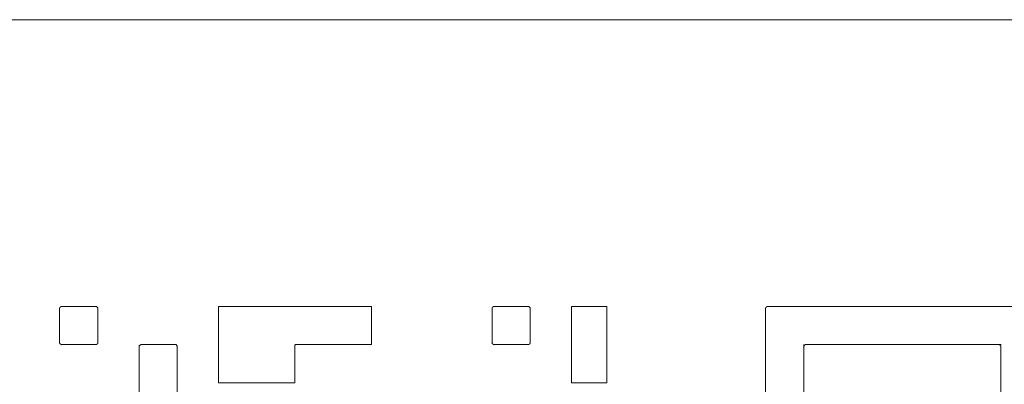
# Model space of a CAD drawing. Header units: millimetres. Extents: x 4 to 1188, y 1 to 840.
# Tile 47 of 123: x 411.51 to 414.37, y 275.48 to 276.54. Entities that reach past the tile are written whole.
import ezdxf

# ---------------------------------------------------------------- set-up
doc = ezdxf.new("R2010")
doc.units = ezdxf.units.MM
doc.layers.add('1', color=7, linetype='Continuous', true_color=0xffffff)

msp = doc.modelspace()

# ---------------------------------------------------------------- linework, layer by layer
at = {"layer": '1', "color": 154, "linetype": 'Continuous', "lineweight": 13}
msp.add_line((415.8046, 276.5413), (409.4713, 276.5413), dxfattribs=at)
for points, knots in [([(411.6251, 275.7035), (411.6251, 275.6864), (411.6251, 275.6693), (411.6251, 275.6522), (411.6251, 275.6351), (411.6251, 275.6266), (411.6251, 275.6095), (411.6251, 275.6009), (411.6294, 275.5967), (411.6465, 275.5967), (411.6636, 275.5967), (411.6807, 275.5967), (411.6892, 275.5967), (411.7063, 275.5967), (411.7149, 275.5967), (411.732, 275.5967), (411.7362, 275.6009), (411.7362, 275.618), (411.7362, 275.6351), (411.7362, 275.6522), (411.7362, 275.6608), (411.7362, 275.6778), (411.7362, 275.6949), (411.7362, 275.7035), (411.732, 275.7078), (411.7149, 275.7078), (411.7063, 275.7078), (411.6892, 275.7078), (411.6722, 275.7078), (411.6636, 275.7078), (411.6465, 275.7078), (411.6294, 275.7078), (411.6251, 275.7035)], [0, 0, 0.039349, 0.078697, 0.118044, 0.157393, 0.177066, 0.216415, 0.236088, 0.25, 0.289349, 0.328696, 0.368044, 0.387718, 0.427066, 0.446741, 0.486088, 0.500001, 0.539348, 0.578696, 0.618045, 0.637718, 0.677067, 0.716414, 0.736089, 0.75, 0.789348, 0.809023, 0.84837, 0.887718, 0.907392, 0.94674, 0.986089, 1, 1]), ([(412.0866, 275.7078), (412.0866, 275.6907), (412.0866, 275.6821), (412.0866, 275.665), (412.0866, 275.6479), (412.0866, 275.6308), (412.0866, 275.6138), (412.0866, 275.5967), (412.0866, 275.5796), (412.0866, 275.5625), (412.0866, 275.5539), (412.0866, 275.5368), (412.0866, 275.5197), (412.0866, 275.5026), (412.0866, 275.4856), (412.1037, 275.4856), (412.1123, 275.4856), (412.1294, 275.4856), (412.1379, 275.4856), (412.155, 275.4856), (412.1721, 275.4856), (412.1892, 275.4856), (412.1977, 275.4856), (412.2148, 275.4856), (412.2234, 275.4856), (412.2405, 275.4856), (412.2576, 275.4856), (412.2661, 275.4856), (412.2832, 275.4856), (412.2918, 275.4856), (412.3088, 275.4856), (412.3088, 275.4941), (412.3088, 275.5112), (412.3088, 275.5197), (412.3088, 275.5368), (412.3088, 275.5539), (412.3088, 275.5625), (412.3088, 275.5796), (412.3088, 275.5967), (412.3259, 275.5967), (412.343, 275.5967), (412.3601, 275.5967), (412.3772, 275.5967), (412.3858, 275.5967), (412.4029, 275.5967), (412.4199, 275.5967), (412.4285, 275.5967), (412.4456, 275.5967), (412.4541, 275.5967), (412.4712, 275.5967), (412.4883, 275.5967), (412.5054, 275.5967), (412.5225, 275.5967), (412.531, 275.5967), (412.531, 275.6052), (412.531, 275.6223), (412.531, 275.6308), (412.531, 275.6479), (412.531, 275.665), (412.531, 275.6821), (412.531, 275.6992), (412.531, 275.7078), (412.514, 275.7078), (412.5054, 275.7078), (412.4883, 275.7078), (412.4712, 275.7078), (412.4541, 275.7078), (412.4456, 275.7078), (412.4285, 275.7078), (412.4199, 275.7078), (412.4029, 275.7078), (412.3858, 275.7078), (412.3772, 275.7078), (412.3601, 275.7078), (412.343, 275.7078), (412.3259, 275.7078), (412.3174, 275.7078), (412.3003, 275.7078), (412.2832, 275.7078), (412.2661, 275.7078), (412.2576, 275.7078), (412.2405, 275.7078), (412.2234, 275.7078), (412.2063, 275.7078), (412.1977, 275.7078), (412.1807, 275.7078), (412.1636, 275.7078), (412.1465, 275.7078), (412.1294, 275.7078), (412.1123, 275.7078), (412.0952, 275.7078), (412.0866, 275.7078), (412.0866, 275.6907)], [0, 0, 0.00641, 0.01282, 0.025641, 0.038461, 0.051282, 0.064102, 0.076923, 0.089744, 0.102564, 0.108974, 0.121795, 0.134615, 0.147436, 0.160256, 0.173077, 0.179487, 0.192307, 0.198718, 0.211538, 0.224359, 0.237179, 0.24359, 0.25641, 0.26282, 0.275641, 0.288461, 0.294872, 0.307692, 0.314102, 0.326923, 0.333333, 0.346154, 0.352564, 0.365384, 0.378205, 0.384615, 0.397436, 0.410256, 0.423077, 0.435897, 0.448718, 0.461538, 0.467948, 0.480769, 0.493589, 0.5, 0.51282, 0.51923, 0.532051, 0.544871, 0.557692, 0.570512, 0.576923, 0.583333, 0.596154, 0.602564, 0.615384, 0.628205, 0.641025, 0.653846, 0.660256, 0.673077, 0.679487, 0.692308, 0.705128, 0.717949, 0.724359, 0.737179, 0.74359, 0.75641, 0.769231, 0.775641, 0.788461, 0.801282, 0.814102, 0.820513, 0.833333, 0.846154, 0.858974, 0.865385, 0.878205, 0.891025, 0.903846, 0.910256, 0.923077, 0.935897, 0.948718, 0.961538, 0.974359, 0.987179, 0.99359, 1, 1]), ([(412.8814, 275.7035), (412.8814, 275.6864), (412.8814, 275.6693), (412.8814, 275.6608), (412.8814, 275.6437), (412.8814, 275.6351), (412.8814, 275.618), (412.8814, 275.6009), (412.8857, 275.5967), (412.9028, 275.5967), (412.9199, 275.5967), (412.937, 275.5967), (412.9541, 275.5967), (412.9712, 275.5967), (412.9883, 275.5967), (412.9925, 275.6009), (412.9925, 275.6095), (412.9925, 275.6266), (412.9925, 275.6351), (412.9925, 275.6522), (412.9925, 275.6608), (412.9925, 275.6778), (412.9925, 275.6864), (412.9925, 275.7035), (412.9883, 275.7078), (412.9712, 275.7078), (412.9541, 275.7078), (412.937, 275.7078), (412.9199, 275.7078), (412.9114, 275.7078), (412.8943, 275.7078), (412.8857, 275.7078), (412.8814, 275.7035)], [0, 0, 0.039349, 0.078697, 0.09837, 0.137719, 0.157393, 0.19674, 0.236088, 0.250001, 0.289348, 0.328696, 0.368045, 0.407392, 0.446741, 0.486089, 0.500001, 0.519674, 0.559022, 0.578696, 0.618045, 0.637718, 0.677067, 0.69674, 0.736089, 0.75, 0.789348, 0.828697, 0.868044, 0.907392, 0.927066, 0.966415, 0.986088, 1, 1]), ([(413.1122, 275.7078), (413.1122, 275.6907), (413.1122, 275.6821), (413.1122, 275.6736), (413.1122, 275.6565), (413.1122, 275.6394), (413.1122, 275.6223), (413.1122, 275.6052), (413.1122, 275.5967), (413.1122, 275.5796), (413.1122, 275.5625), (413.1122, 275.5454), (413.1122, 275.5283), (413.1122, 275.5112), (413.1122, 275.4941), (413.1122, 275.4856), (413.1293, 275.4856), (413.1464, 275.4856), (413.1549, 275.4856), (413.172, 275.4856), (413.1806, 275.4856), (413.1977, 275.4856), (413.2147, 275.4856), (413.2147, 275.5026), (413.2147, 275.5197), (413.2147, 275.5368), (413.2147, 275.5539), (413.2147, 275.571), (413.2147, 275.5881), (413.2147, 275.6052), (413.2147, 275.6223), (413.2147, 275.6394), (413.2147, 275.6565), (413.2147, 275.6736), (413.2147, 275.6907), (413.2147, 275.7078), (413.1977, 275.7078), (413.1891, 275.7078), (413.172, 275.7078), (413.1549, 275.7078), (413.1464, 275.7078), (413.1293, 275.7078), (413.1122, 275.7078), (413.1122, 275.6907)], [0, 0, 0.013158, 0.026316, 0.039473, 0.065789, 0.092105, 0.118421, 0.144737, 0.157895, 0.18421, 0.210526, 0.236842, 0.263158, 0.289473, 0.31579, 0.328947, 0.355263, 0.381578, 0.394737, 0.421052, 0.43421, 0.460526, 0.486842, 0.513158, 0.539473, 0.565789, 0.592105, 0.618421, 0.644737, 0.671052, 0.697368, 0.723684, 0.75, 0.776316, 0.802631, 0.828947, 0.855263, 0.868421, 0.894737, 0.921052, 0.934211, 0.960526, 0.986842, 1, 1]), ([(413.6762, 275.6864), (413.6762, 275.7035), (413.6762, 274.9172), (413.6762, 274.9343), (413.6762, 274.9429), (413.6762, 274.96), (413.6762, 274.9771), (413.6762, 274.9941), (413.6762, 275.0112), (413.6762, 275.0198), (413.6762, 275.0369), (413.6762, 275.054), (413.6762, 275.0711), (413.6762, 275.0882), (413.6762, 275.0967), (413.6762, 275.1138), (413.6762, 275.1223), (413.6762, 275.1394), (413.6762, 275.1565), (413.6762, 275.1736), (413.6762, 275.1822), (413.6762, 275.1993), (413.6762, 275.2078), (413.6762, 275.2249), (413.6762, 275.242), (413.6762, 275.2591), (413.6762, 275.2676), (413.6762, 275.2847), (413.6762, 275.3018), (413.6762, 275.3104), (413.6762, 275.3275), (413.6762, 275.3445), (413.6762, 275.3616), (413.6762, 275.3702), (413.6762, 275.3873), (413.6762, 275.4044), (413.6762, 275.4129), (413.6762, 275.43), (413.6762, 275.4471), (413.6762, 275.4642), (413.6762, 275.4813), (413.6762, 275.4984), (413.6762, 275.5155), (413.6762, 275.5326), (413.6762, 275.5497), (413.6762, 275.5667), (413.6762, 275.5753), (413.6762, 275.5924), (413.6762, 275.6095), (413.6762, 275.6266), (413.6762, 275.6437), (413.6762, 275.6522), (413.6762, 275.6693), (413.6762, 275.6864), (413.6762, 275.7035)], [0, 0, 0.005435, 0.505435, 0.516304, 0.521739, 0.532609, 0.543478, 0.554348, 0.565217, 0.570652, 0.581522, 0.592391, 0.603261, 0.61413, 0.619565, 0.630435, 0.63587, 0.646739, 0.657609, 0.668478, 0.673913, 0.684783, 0.690217, 0.701087, 0.711957, 0.722826, 0.728261, 0.73913, 0.75, 0.755435, 0.766304, 0.777174, 0.788043, 0.793478, 0.804348, 0.815217, 0.820652, 0.831522, 0.842391, 0.853261, 0.86413, 0.875, 0.88587, 0.896739, 0.907609, 0.918478, 0.923913, 0.934783, 0.945652, 0.956522, 0.967391, 0.972826, 0.983696, 0.994565, 1, 1]), ([(413.7916, 275.7078), (413.6805, 275.7078), (413.6891, 275.7078), (413.7062, 275.7078), (413.7147, 275.7078), (413.7318, 275.7078), (413.7489, 275.7078), (413.7574, 275.7078), (413.7745, 275.7078), (413.7916, 275.7078)], [0, 0, 0.5, 0.538461, 0.615385, 0.653845, 0.73077, 0.807691, 0.846155, 0.923076, 1, 1]), ([(413.7916, 275.7078), (413.8087, 275.7078), (413.8258, 275.7078), (413.8343, 275.7078), (413.8514, 275.7078), (413.8685, 275.7078), (413.8856, 275.7078), (413.8942, 275.7078), (413.9113, 275.7078), (413.9198, 275.7078), (413.9369, 275.7078), (413.954, 275.7078), (413.9711, 275.7078), (413.9882, 275.7078), (413.9967, 275.7078), (414.0138, 275.7078), (414.0309, 275.7078), (414.0395, 275.7078), (414.0565, 275.7078), (414.0736, 275.7078), (414.0907, 275.7078), (414.1078, 275.7078), (414.1164, 275.7078), (414.1335, 275.7078), (414.142, 275.7078), (414.1591, 275.7078), (414.1762, 275.7078), (414.1847, 275.7078), (414.2018, 275.7078), (414.2189, 275.7078), (414.2275, 275.7078), (414.2446, 275.7078), (414.2531, 275.7078), (414.2702, 275.7078), (414.2873, 275.7078), (414.2958, 275.7078), (414.3129, 275.7078), (414.3215, 275.7078), (414.3386, 275.7078), (414.3471, 275.7078), (414.3642, 275.7078), (414.3728, 275.7078), (414.3898, 275.7078), (414.4069, 275.7078), (414.4155, 275.7078), (414.4326, 275.7078), (414.4497, 275.7078), (414.4668, 275.7078), (413.7916, 275.7078)], [0, 0, 0.012658, 0.025316, 0.031646, 0.044304, 0.056962, 0.06962, 0.075949, 0.088608, 0.094937, 0.107595, 0.120253, 0.132911, 0.14557, 0.151899, 0.164557, 0.177215, 0.183544, 0.196202, 0.208861, 0.221519, 0.234177, 0.240506, 0.253164, 0.259494, 0.272152, 0.28481, 0.291139, 0.303798, 0.316456, 0.322785, 0.335443, 0.341772, 0.35443, 0.367088, 0.373418, 0.386076, 0.392405, 0.405063, 0.411392, 0.424051, 0.43038, 0.443038, 0.455696, 0.462025, 0.474684, 0.487342, 0.5, 1, 1]), ([(411.8559, 275.5763), (411.8559, 275.5934), (411.8559, 275.3711), (411.8559, 275.3797), (411.8559, 275.3968), (411.8559, 275.4053), (411.8559, 275.4224), (411.8559, 275.4395), (411.8559, 275.4481), (411.8559, 275.4652), (411.8559, 275.4823), (411.8559, 275.4994), (411.8559, 275.5079), (411.8559, 275.525), (411.8559, 275.5421), (411.8559, 275.5592), (411.8559, 275.5763), (411.8559, 275.5934)], [0, 0, 0.019231, 0.519231, 0.538462, 0.576923, 0.596154, 0.634616, 0.673077, 0.692308, 0.73077, 0.769231, 0.807693, 0.826924, 0.865385, 0.903847, 0.942308, 0.980769, 1, 1]), ([(411.8612, 275.5967), (411.8783, 275.5967), (411.8954, 275.5967), (411.9125, 275.5967), (411.9295, 275.5967), (411.9381, 275.5967), (411.9552, 275.5967), (411.9637, 275.5967), (411.8612, 275.5967)], [0, 0, 0.083334, 0.166667, 0.25, 0.333333, 0.375, 0.458334, 0.5, 1, 1]), ([(411.967, 275.258), (411.967, 275.5914), (411.967, 275.5743), (411.967, 275.5572), (411.967, 275.5486), (411.967, 275.5315), (411.967, 275.5144), (411.967, 275.4973), (411.967, 275.4888), (411.967, 275.4717), (411.967, 275.4546), (411.967, 275.4375), (411.967, 275.429), (411.967, 275.4119), (411.967, 275.3948), (411.967, 275.3862), (411.967, 275.3691), (411.967, 275.352), (411.967, 275.3349), (411.967, 275.3178), (411.967, 275.3007), (411.967, 275.2922), (411.967, 275.2751), (411.967, 275.258)], [0, 0, 0.5, 0.525641, 0.551282, 0.564103, 0.589744, 0.615385, 0.641026, 0.653846, 0.679487, 0.705128, 0.730769, 0.74359, 0.769231, 0.794872, 0.807692, 0.833333, 0.858974, 0.884615, 0.910256, 0.935897, 0.948718, 0.974359, 1, 1]), ([(413.7873, 275.0283), (413.7873, 275.5924), (413.7873, 275.5838), (413.7873, 275.5667), (413.7873, 275.5497), (413.7873, 275.5411), (413.7873, 275.524), (413.7873, 275.5155), (413.7873, 275.4984), (413.7873, 275.4813), (413.7873, 275.4727), (413.7873, 275.4556), (413.7873, 275.4386), (413.7873, 275.4215), (413.7873, 275.4044), (413.7873, 275.3958), (413.7873, 275.3787), (413.7873, 275.3702), (413.7873, 275.3531), (413.7873, 275.336), (413.7873, 275.3189), (413.7873, 275.3018), (413.7873, 275.2847), (413.7873, 275.2676), (413.7873, 275.2505), (413.7873, 275.242), (413.7873, 275.2249), (413.7873, 275.2078), (413.7873, 275.1907), (413.7873, 275.1736), (413.7873, 275.1565), (413.7873, 275.148), (413.7873, 275.1309), (413.7873, 275.1138), (413.7873, 275.0967), (413.7873, 275.0882), (413.7873, 275.0711), (413.7873, 275.0625), (413.7873, 275.0454), (413.7873, 275.0283)], [0, 0, 0.5, 0.507576, 0.522727, 0.537879, 0.545454, 0.560606, 0.568182, 0.583333, 0.598485, 0.606061, 0.621212, 0.636364, 0.651515, 0.666667, 0.674242, 0.689394, 0.69697, 0.712121, 0.727273, 0.742424, 0.757576, 0.772727, 0.787879, 0.80303, 0.810606, 0.825758, 0.840909, 0.856061, 0.871212, 0.886364, 0.893939, 0.909091, 0.924242, 0.939394, 0.94697, 0.962121, 0.969697, 0.984848, 1, 1]), ([(413.7916, 275.5967), (414.3557, 275.5967), (414.3386, 275.5967), (414.33, 275.5967), (414.3129, 275.5967), (414.2958, 275.5967), (414.2873, 275.5967), (414.2702, 275.5967), (414.2531, 275.5967), (414.2446, 275.5967), (414.2275, 275.5967), (414.2104, 275.5967), (414.1933, 275.5967), (414.1762, 275.5967), (414.1676, 275.5967), (414.1506, 275.5967), (414.1335, 275.5967), (414.1164, 275.5967), (414.1078, 275.5967), (414.0907, 275.5967), (414.0736, 275.5967), (414.0565, 275.5967), (414.0395, 275.5967), (414.0224, 275.5967), (414.0053, 275.5967), (413.9882, 275.5967), (413.9711, 275.5967), (413.954, 275.5967), (413.9369, 275.5967), (413.9284, 275.5967), (413.9113, 275.5967), (413.8942, 275.5967), (413.8771, 275.5967), (413.86, 275.5967), (413.8514, 275.5967), (413.8343, 275.5967), (413.8258, 275.5967), (413.8087, 275.5967), (413.7916, 275.5967)], [0, 0, 0.5, 0.515152, 0.522727, 0.537879, 0.55303, 0.560606, 0.575758, 0.590909, 0.598485, 0.613636, 0.628788, 0.643939, 0.659091, 0.666667, 0.681818, 0.69697, 0.712121, 0.719697, 0.734848, 0.75, 0.765152, 0.780303, 0.795455, 0.810606, 0.825758, 0.840909, 0.856061, 0.871212, 0.878788, 0.893939, 0.909091, 0.924242, 0.939394, 0.94697, 0.962121, 0.969697, 0.984848, 1, 1]), ([(414.3599, 275.5753), (414.3599, 275.5924), (414.3599, 275.0283), (414.3599, 275.0454), (414.3599, 275.0625), (414.3599, 275.0711), (414.3599, 275.0882), (414.3599, 275.0967), (414.3599, 275.1138), (414.3599, 275.1309), (414.3599, 275.148), (414.3599, 275.1565), (414.3599, 275.1736), (414.3599, 275.1907), (414.3599, 275.2078), (414.3599, 275.2249), (414.3599, 275.242), (414.3599, 275.2591), (414.3599, 275.2762), (414.3599, 275.2847), (414.3599, 275.3018), (414.3599, 275.3104), (414.3599, 275.3275), (414.3599, 275.3445), (414.3599, 275.3531), (414.3599, 275.3702), (414.3599, 275.3873), (414.3599, 275.4044), (414.3599, 275.4215), (414.3599, 275.4386), (414.3599, 275.4556), (414.3599, 275.4727), (414.3599, 275.4898), (414.3599, 275.4984), (414.3599, 275.5155), (414.3599, 275.524), (414.3599, 275.5411), (414.3599, 275.5582), (414.3599, 275.5753), (414.3599, 275.5924)], [0, 0, 0.007576, 0.507576, 0.522727, 0.537879, 0.545455, 0.560606, 0.568182, 0.583333, 0.598485, 0.613636, 0.621212, 0.636364, 0.651515, 0.666667, 0.681818, 0.69697, 0.712121, 0.727273, 0.734849, 0.75, 0.757576, 0.772727, 0.787879, 0.795455, 0.810606, 0.825758, 0.840909, 0.856061, 0.871212, 0.886364, 0.901515, 0.916667, 0.924243, 0.939394, 0.94697, 0.962121, 0.977273, 0.992424, 1, 1])]:
    msp.add_open_spline(points, degree=1, knots=knots, dxfattribs=at)
for points in [[(413.6805, 275.7078), (413.6762, 275.7035)], [(411.8612, 275.5967), (411.8559, 275.5934)], [(411.9637, 275.5967), (411.967, 275.5914)], [(413.7873, 275.5924), (413.7916, 275.5967)], [(414.3557, 275.5967), (414.3599, 275.5924)]]:
    msp.add_open_spline(points, degree=1, dxfattribs=at)

doc.saveas('drawing.dxf')
